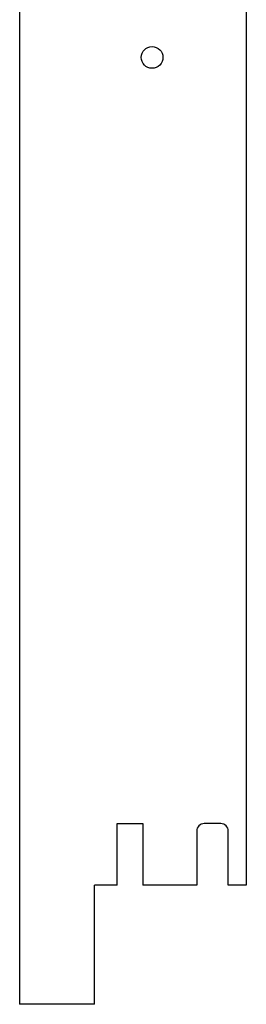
# Model space of a CAD drawing. Header units: millimetres. Extents: x -18 to 13, y -393 to -131.
# Tile 1 of 3: x -18 to 13, y -393 to -262. Entities that reach past the tile are written whole.
import ezdxf

# ---------------------------------------------------------------- set-up
doc = ezdxf.new("R2010")
doc.units = ezdxf.units.MM

msp = doc.modelspace()

# ---------------------------------------------------------------- linework, layer by layer
at = {"color": 7, "linetype": 'Continuous', "lineweight": 25}
for p, q in [((-17.51, -131.03), (-17.51, -393.07)), ((12.67, -146.88), (12.67, -377.23)), ((-4.53, -369.02), (-1.13, -369.02)), ((-4.53, -377.23), (-4.53, -369.02)), ((-1.13, -369.02), (-1.13, -377.23)), ((9.27, -369.02), (7.07, -369.02)), ((6.07, -370.02), (6.07, -377.23)), ((10.27, -377.23), (10.27, -370.02)), ((-4.53, -377.23), (-7.53, -377.23)), ((-7.53, -393.07), (-7.53, -377.23)), ((6.07, -377.23), (-1.13, -377.23)), ((12.67, -377.23), (10.27, -377.23)), ((-7.53, -393.07), (-17.51, -393.07))]:
    msp.add_line(p, q, dxfattribs=at)
msp.add_circle((0.12, -267.07), 1.45, dxfattribs=at)
for centre, start, end in [((7.07, -370.02), 90, 180), ((9.27, -370.02), 0, 90)]:
    msp.add_arc(centre, 1, start, end, dxfattribs=at)

doc.saveas('drawing.dxf')
